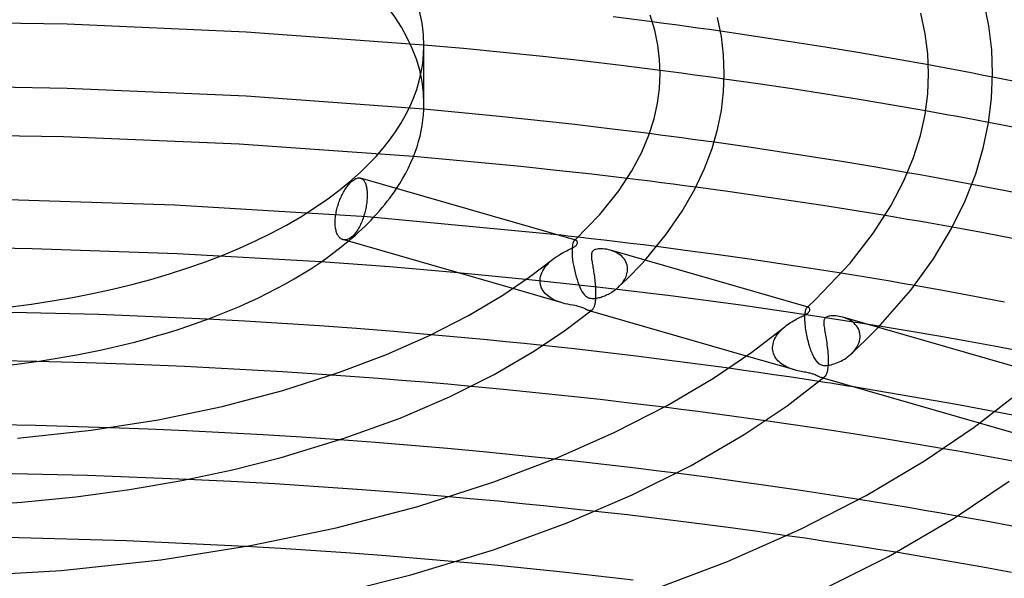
# Model space of a CAD drawing. Header units: millimetres. Extents: x -221 to 221, y -112 to 248.
# Tile 46 of 79: x 8 to 70, y 131 to 166. Entities that reach past the tile are written whole.
import ezdxf

# ---------------------------------------------------------------- set-up
doc = ezdxf.new("R2010")
doc.units = ezdxf.units.MM
doc.layers.add('HIDDEN', color=7, linetype='Continuous')
doc.layers.add('THICK', color=7, linetype='Continuous')

msp = doc.modelspace()

# ---------------------------------------------------------------- linework, layer by layer
at = {"layer": 'HIDDEN'}
for p, q in [((11.225, 165.887), (0.004, 166.05)), ((48.468, 165.94), (47.758, 166.033)), ((49.178, 165.845), (48.468, 165.94)), ((22.408, 165.401), (11.225, 165.887)), ((33.5, 164.593), (22.408, 165.401)), ((49.888, 165.749), (49.178, 165.845)), ((50.596, 165.652), (49.888, 165.749)), ((51.303, 165.553), (50.596, 165.652)), ((52.01, 165.453), (51.303, 165.553)), ((48.916, 162.916), (48.248, 163.002)), ((49.583, 162.828), (48.916, 162.916)), ((65.661, 163.223), (64.99, 163.346)), ((66.33, 163.099), (65.661, 163.223)), ((66.999, 162.973), (66.33, 163.099)), ((67.667, 162.846), (66.999, 162.973)), ((50.25, 162.739), (49.583, 162.828)), ((50.916, 162.649), (50.25, 162.739)), ((51.581, 162.558), (50.916, 162.649)), ((52.246, 162.466), (51.581, 162.558)), ((68.333, 162.718), (67.667, 162.846)), ((68.999, 162.589), (68.333, 162.718)), ((11.227, 161.886), (0.006, 162.05)), ((22.407, 161.394), (11.227, 161.886)), ((33.494, 160.578), (22.407, 161.394)), ((65.472, 160.359), (64.815, 160.477)), ((66.13, 160.241), (65.472, 160.359)), ((66.786, 160.121), (66.13, 160.241)), ((67.441, 160), (66.786, 160.121)), ((68.096, 159.878), (67.441, 160)), ((68.75, 159.755), (68.096, 159.878)), ((11.002, 158.856), (0, 159.01)), ((21.97, 158.394), (11.002, 158.856)), ((48.253, 158.968), (47.579, 159.055)), ((48.926, 158.88), (48.253, 158.968)), ((49.598, 158.791), (48.926, 158.88)), ((50.27, 158.7), (49.598, 158.791)), ((50.941, 158.609), (50.27, 158.7)), ((51.611, 158.516), (50.941, 158.609)), ((32.851, 157.626), (21.97, 158.394)), ((29.566, 156.273), (29.601, 156.258)), ((29.601, 156.258), (29.634, 156.24)), ((29.634, 156.24), (29.665, 156.219)), ((29.665, 156.219), (29.695, 156.194)), ((29.695, 156.194), (29.723, 156.165)), ((29.723, 156.165), (29.751, 156.133)), ((29.751, 156.133), (29.777, 156.096)), ((46.905, 156.168), (46.189, 156.256)), ((47.622, 156.079), (46.905, 156.168)), ((64.359, 156.495), (63.688, 156.614)), ((65.03, 156.375), (64.359, 156.495)), ((65.699, 156.254), (65.03, 156.375)), ((66.368, 156.131), (65.699, 156.254)), ((67.037, 156.007), (66.368, 156.131)), ((29.777, 156.096), (29.801, 156.055)), ((29.801, 156.055), (29.824, 156.011)), ((29.824, 156.011), (29.846, 155.962)), ((29.846, 155.962), (29.866, 155.91)), ((29.866, 155.91), (29.884, 155.854)), ((29.884, 155.854), (29.9, 155.795)), ((29.9, 155.795), (29.914, 155.733)), ((29.914, 155.733), (29.927, 155.668)), ((29.927, 155.668), (29.937, 155.6)), ((29.937, 155.6), (29.945, 155.53)), ((29.945, 155.53), (29.952, 155.457)), ((48.337, 155.989), (47.622, 156.079)), ((49.052, 155.898), (48.337, 155.989)), ((49.767, 155.805), (49.052, 155.898)), ((50.481, 155.71), (49.767, 155.805)), ((67.704, 155.882), (67.037, 156.007)), ((17.949, 154.595), (5.858, 154.966)), ((29.946, 154.914), (29.938, 154.829)), ((29.952, 154.997), (29.946, 154.914)), ((29.952, 155.457), (29.956, 155.383)), ((29.957, 155.078), (29.952, 154.997)), ((29.956, 155.383), (29.959, 155.308)), ((29.959, 155.156), (29.957, 155.078)), ((29.959, 155.308), (29.96, 155.232)), ((29.96, 155.232), (29.959, 155.156)), ((29.951, 153.849), (17.949, 154.595)), ((29.852, 154.301), (29.831, 154.212)), ((29.87, 154.39), (29.852, 154.301)), ((29.888, 154.479), (29.87, 154.39)), ((29.903, 154.568), (29.888, 154.479)), ((29.916, 154.656), (29.903, 154.568)), ((29.928, 154.743), (29.916, 154.656)), ((29.938, 154.829), (29.928, 154.743)), ((29.679, 153.706), (29.649, 153.627)), ((29.707, 153.786), (29.679, 153.706)), ((29.734, 153.868), (29.707, 153.786)), ((29.76, 153.952), (29.734, 153.868)), ((29.785, 154.038), (29.76, 153.952)), ((29.809, 154.125), (29.785, 154.038)), ((29.831, 154.212), (29.809, 154.125)), ((41.828, 152.733), (29.951, 153.849)), ((62.992, 153.822), (62.291, 153.94)), ((63.692, 153.703), (62.992, 153.822)), ((64.391, 153.582), (63.692, 153.703)), ((29.356, 153.035), (29.315, 152.971)), ((29.397, 153.102), (29.356, 153.035)), ((29.437, 153.171), (29.397, 153.102)), ((29.476, 153.243), (29.437, 153.171)), ((29.513, 153.316), (29.476, 153.243)), ((29.549, 153.392), (29.513, 153.316)), ((29.584, 153.469), (29.549, 153.392)), ((29.617, 153.548), (29.584, 153.469)), ((29.649, 153.627), (29.617, 153.548)), ((65.09, 153.46), (64.391, 153.582)), ((65.789, 153.337), (65.09, 153.46)), ((66.487, 153.212), (65.789, 153.337)), ((28.469, 152.427), (28.424, 152.44)), ((28.515, 152.42), (28.469, 152.427)), ((28.563, 152.418), (28.515, 152.42)), ((28.612, 152.421), (28.563, 152.418)), ((28.661, 152.429), (28.612, 152.421)), ((28.711, 152.442), (28.661, 152.429)), ((28.762, 152.46), (28.711, 152.442)), ((28.812, 152.483), (28.762, 152.46)), ((28.863, 152.511), (28.812, 152.483)), ((28.913, 152.543), (28.863, 152.511)), ((28.963, 152.579), (28.913, 152.543)), ((29.012, 152.619), (28.963, 152.579)), ((29.055, 152.658), (29.012, 152.619)), ((29.099, 152.701), (29.055, 152.658)), ((29.142, 152.748), (29.099, 152.701)), ((29.186, 152.799), (29.142, 152.748)), ((29.229, 152.853), (29.186, 152.799)), ((29.272, 152.91), (29.229, 152.853)), ((29.315, 152.971), (29.272, 152.91)), ((42.926, 152.407), (42.934, 152.414)), ((43.938, 152.495), (43.119, 152.589)), ((44.756, 152.399), (43.938, 152.495)), ((9.056, 151.867), (0.005, 151.97)), ((18.092, 151.558), (9.056, 151.867)), ((42.751, 151.863), (42.747, 151.75)), ((42.758, 151.965), (42.751, 151.863)), ((42.769, 152.056), (42.758, 151.965)), ((42.784, 152.136), (42.769, 152.056)), ((42.801, 152.204), (42.784, 152.136)), ((42.82, 152.262), (42.801, 152.204)), ((42.842, 152.308), (42.82, 152.262)), ((42.865, 152.345), (42.842, 152.308)), ((42.889, 152.373), (42.865, 152.345)), ((42.905, 152.385), (42.889, 152.373)), ((42.889, 152.372), (42.896, 152.379)), ((42.896, 152.379), (42.904, 152.386)), ((42.904, 152.386), (42.911, 152.393)), ((42.921, 152.395), (42.905, 152.385)), ((42.911, 152.393), (42.919, 152.4)), ((42.919, 152.4), (42.926, 152.407)), ((42.937, 152.401), (42.921, 152.395)), ((42.953, 152.403), (42.937, 152.401)), ((42.969, 152.403), (42.953, 152.403)), ((42.984, 152.399), (42.969, 152.403)), ((45.574, 152.301), (44.756, 152.399)), ((46.391, 152.201), (45.574, 152.301)), ((47.208, 152.1), (46.391, 152.201)), ((48.024, 151.997), (47.208, 152.1)), ((27.076, 151.044), (18.092, 151.558)), ((41.422, 151.102), (41.527, 151.191)), ((42.747, 151.75), (42.749, 151.626)), ((42.749, 151.626), (42.749, 151.611)), ((42.749, 151.611), (42.75, 151.597)), ((42.75, 151.597), (42.75, 151.583)), ((42.75, 151.583), (42.751, 151.569)), ((42.751, 151.569), (42.751, 151.554)), ((42.751, 151.554), (42.752, 151.539)), ((42.752, 151.539), (42.763, 151.372)), ((42.763, 151.372), (42.782, 151.197)), ((42.782, 151.197), (42.806, 151.016)), ((45.252, 151.742), (45.138, 151.778)), ((45.363, 151.699), (45.252, 151.742)), ((45.47, 151.651), (45.363, 151.699)), ((45.573, 151.597), (45.47, 151.651)), ((45.67, 151.536), (45.573, 151.597)), ((45.762, 151.469), (45.67, 151.536)), ((45.848, 151.397), (45.762, 151.469)), ((45.926, 151.318), (45.848, 151.397)), ((45.997, 151.234), (45.926, 151.318)), ((46.059, 151.144), (45.997, 151.234)), ((40.918, 150.484), (40.983, 150.596)), ((40.983, 150.596), (41.056, 150.704)), ((41.056, 150.704), (41.138, 150.81)), ((41.138, 150.81), (41.227, 150.911)), ((41.227, 150.911), (41.321, 151.008)), ((41.321, 151.008), (41.422, 151.102)), ((42.806, 151.016), (42.837, 150.831)), ((42.837, 150.831), (42.872, 150.646)), ((42.872, 150.646), (42.913, 150.463)), ((46.112, 151.048), (46.059, 151.144)), ((46.154, 150.948), (46.112, 151.048)), ((46.186, 150.843), (46.154, 150.948)), ((46.207, 150.736), (46.186, 150.843)), ((46.215, 150.625), (46.207, 150.736)), ((46.216, 150.611), (46.215, 150.625)), ((46.216, 150.597), (46.216, 150.611)), ((46.216, 150.582), (46.216, 150.597)), ((46.216, 150.568), (46.216, 150.582)), ((46.515, 150.321), (46.79, 150.604)), ((46.79, 150.604), (47.052, 150.882)), ((47.052, 150.882), (47.301, 151.153)), ((40.08, 149.929), (35.623, 150.361)), ((40.751, 149.896), (40.761, 150.014)), ((40.761, 150.014), (40.783, 150.133)), ((40.783, 150.133), (40.817, 150.252)), ((40.817, 150.252), (40.862, 150.369)), ((40.862, 150.369), (40.918, 150.484)), ((42.913, 150.463), (42.958, 150.283)), ((42.958, 150.283), (43.006, 150.107)), ((43.006, 150.107), (43.059, 149.935)), ((45.941, 149.754), (46.231, 150.036)), ((45.997, 149.894), (46.043, 149.971)), ((46.043, 149.971), (46.083, 150.049)), ((46.083, 150.049), (46.119, 150.129)), ((46.119, 150.129), (46.15, 150.21)), ((46.15, 150.21), (46.175, 150.292)), ((46.175, 150.292), (46.194, 150.374)), ((46.194, 150.374), (46.207, 150.457)), ((46.207, 150.457), (46.214, 150.54)), ((46.214, 150.54), (46.215, 150.554)), ((46.215, 150.554), (46.216, 150.568)), ((46.231, 150.036), (46.515, 150.321)), ((60.316, 150.212), (59.551, 150.336)), ((61.08, 150.087), (60.316, 150.212)), ((61.842, 149.96), (61.08, 150.087)), ((62.602, 149.831), (61.842, 149.96)), ((42.136, 148.481), (39.046, 149.373)), ((44.504, 149.447), (40.08, 149.929)), ((40.751, 149.881), (40.751, 149.896)), ((40.751, 149.866), (40.751, 149.881)), ((40.751, 149.851), (40.751, 149.866)), ((40.751, 149.837), (40.751, 149.851)), ((40.751, 149.822), (40.751, 149.837)), ((40.752, 149.807), (40.751, 149.822)), ((40.782, 149.603), (40.752, 149.807)), ((40.848, 149.411), (40.782, 149.603)), ((40.947, 149.235), (40.848, 149.411)), ((43.059, 149.935), (43.115, 149.769)), ((43.115, 149.769), (43.174, 149.611)), ((43.174, 149.611), (43.237, 149.461)), ((43.237, 149.461), (43.301, 149.325)), ((48.9, 148.916), (44.504, 149.447)), ((45.45, 149.309), (45.517, 149.362)), ((45.517, 149.362), (45.583, 149.417)), ((45.583, 149.417), (45.646, 149.474)), ((45.646, 149.474), (45.713, 149.539)), ((45.648, 149.476), (45.941, 149.754)), ((45.713, 149.539), (45.777, 149.606)), ((45.777, 149.606), (45.837, 149.675)), ((45.837, 149.675), (45.895, 149.746)), ((45.895, 149.746), (45.948, 149.819)), ((45.948, 149.819), (45.997, 149.894)), ((63.361, 149.701), (62.602, 149.831)), ((64.12, 149.569), (63.361, 149.701)), ((41.074, 149.076), (40.947, 149.235)), ((41.223, 148.935), (41.074, 149.076)), ((41.39, 148.811), (41.223, 148.935)), ((41.571, 148.704), (41.39, 148.811)), ((43.301, 149.325), (43.368, 149.202)), ((43.368, 149.202), (43.437, 149.095)), ((43.437, 149.095), (43.509, 149.002)), ((43.509, 149.002), (43.581, 148.928)), ((43.581, 148.928), (43.649, 148.874)), ((43.649, 148.874), (43.712, 148.836)), ((43.712, 148.836), (43.774, 148.807)), ((43.774, 148.807), (43.842, 148.785)), ((43.842, 148.785), (43.915, 148.77)), ((43.915, 148.77), (43.992, 148.762)), ((43.992, 148.762), (44.07, 148.761)), ((44.07, 148.761), (44.148, 148.765)), ((44.148, 148.765), (44.224, 148.773)), ((44.224, 148.773), (44.296, 148.784)), ((44.296, 148.784), (44.362, 148.797)), ((44.362, 148.797), (44.428, 148.812)), ((44.428, 148.812), (44.496, 148.83)), ((44.496, 148.83), (44.565, 148.851)), ((44.565, 148.851), (44.637, 148.874)), ((44.637, 148.874), (44.71, 148.901)), ((44.71, 148.901), (44.784, 148.93)), ((44.784, 148.93), (44.86, 148.962)), ((44.86, 148.962), (44.936, 148.997)), ((44.936, 148.997), (45.012, 149.035)), ((45.012, 149.035), (45.088, 149.075)), ((45.088, 149.075), (45.163, 149.117)), ((45.163, 149.117), (45.237, 149.162)), ((45.237, 149.162), (45.309, 149.209)), ((45.309, 149.209), (45.38, 149.258)), ((45.38, 149.258), (45.45, 149.309)), ((53.277, 148.333), (48.9, 148.916)), ((41.759, 148.614), (41.571, 148.704)), ((41.95, 148.54), (41.759, 148.614)), ((42.139, 148.48), (41.95, 148.54)), ((42.313, 148.434), (42.139, 148.48)), ((42.479, 148.397), (42.313, 148.434)), ((42.638, 148.365), (42.479, 148.397)), ((42.789, 148.338), (42.638, 148.365)), ((42.926, 148.312), (42.789, 148.338)), ((43.038, 148.289), (42.926, 148.312)), ((43.131, 148.268), (43.038, 148.289)), ((43.215, 148.245), (43.131, 148.268)), ((43.292, 148.22), (43.215, 148.245)), ((43.361, 148.195), (43.292, 148.22)), ((43.421, 148.169), (43.361, 148.195)), ((43.474, 148.145), (43.421, 148.169)), ((43.519, 148.123), (43.474, 148.145)), ((43.557, 148.103), (43.519, 148.123)), ((57.622, 147.702), (53.277, 148.333)), ((57.359, 148.129), (57.339, 148.088)), ((57.381, 148.162), (57.359, 148.129)), ((57.403, 148.187), (57.381, 148.162)), ((57.418, 148.198), (57.403, 148.187)), ((57.403, 148.186), (57.41, 148.193)), ((57.41, 148.193), (57.417, 148.199)), ((57.417, 148.199), (57.424, 148.206)), ((57.433, 148.207), (57.418, 148.198)), ((57.424, 148.206), (57.431, 148.212)), ((57.431, 148.212), (57.438, 148.218)), ((57.448, 148.212), (57.433, 148.207)), ((57.438, 148.218), (57.445, 148.225)), ((57.463, 148.215), (57.448, 148.212)), ((57.477, 148.214), (57.463, 148.215)), ((57.491, 148.211), (57.477, 148.214)), ((13.206, 147.748), (6.419, 147.918)), ((19.978, 147.462), (13.206, 147.748)), ((43.587, 148.088), (43.557, 148.103)), ((43.614, 148.074), (43.587, 148.088)), ((43.641, 148.061), (43.614, 148.074)), ((43.667, 148.049), (43.641, 148.061)), ((43.693, 148.037), (43.667, 148.049)), ((43.719, 148.027), (43.693, 148.037)), ((43.744, 148.018), (43.719, 148.027)), ((43.769, 148.01), (43.744, 148.018)), ((43.796, 148.003), (43.769, 148.01)), ((43.905, 147.97), (43.769, 148.01)), ((43.823, 147.998), (43.796, 148.003)), ((43.849, 147.996), (43.823, 147.998)), ((43.875, 147.996), (43.849, 147.996)), ((43.901, 147.999), (43.875, 147.996)), ((43.926, 148.005), (43.901, 147.999)), ((43.95, 148.014), (43.926, 148.005)), ((43.973, 148.027), (43.95, 148.014)), ((43.996, 148.043), (43.973, 148.027)), ((57.265, 147.651), (57.262, 147.547)), ((57.262, 147.547), (57.264, 147.435)), ((57.27, 147.746), (57.265, 147.651)), ((57.279, 147.832), (57.27, 147.746)), ((57.29, 147.91), (57.279, 147.832)), ((57.304, 147.978), (57.29, 147.91)), ((57.321, 148.038), (57.304, 147.978)), ((57.339, 148.088), (57.321, 148.038)), ((61.921, 147.025), (57.622, 147.702)), ((59.755, 147.555), (59.644, 147.59)), ((59.863, 147.514), (59.755, 147.555)), ((59.969, 147.467), (59.863, 147.514)), ((55.856, 146.842), (55.94, 146.919)), ((55.94, 146.919), (56.027, 146.993)), ((57.264, 147.435), (57.264, 147.421)), ((57.264, 147.421), (57.265, 147.407)), ((57.265, 147.407), (57.265, 147.393)), ((57.265, 147.393), (57.266, 147.378)), ((57.266, 147.378), (57.266, 147.364)), ((57.266, 147.364), (57.267, 147.349)), ((57.267, 147.349), (57.273, 147.247)), ((57.273, 147.247), (57.282, 147.141)), ((57.282, 147.141), (57.294, 147.031)), ((57.294, 147.031), (57.307, 146.92)), ((57.307, 146.92), (57.323, 146.808)), ((60.071, 147.415), (59.969, 147.467)), ((60.169, 147.355), (60.071, 147.415)), ((60.261, 147.29), (60.169, 147.355)), ((60.348, 147.218), (60.261, 147.29)), ((60.428, 147.141), (60.348, 147.218)), ((60.5, 147.056), (60.428, 147.141)), ((60.564, 146.966), (60.5, 147.056)), ((60.62, 146.87), (60.564, 146.966)), ((61.123, 146.217), (61.851, 146.953)), ((35.111, 146.391), (33.943, 146.495)), ((36.277, 146.283), (35.111, 146.391)), ((37.442, 146.172), (36.277, 146.283)), ((55.393, 146.216), (55.442, 146.313)), ((55.442, 146.313), (55.497, 146.409)), ((55.497, 146.409), (55.559, 146.501)), ((55.559, 146.501), (55.627, 146.591)), ((55.627, 146.591), (55.699, 146.677)), ((55.699, 146.677), (55.775, 146.761)), ((55.775, 146.761), (55.856, 146.842)), ((57.323, 146.808), (57.341, 146.695)), ((57.341, 146.695), (57.361, 146.583)), ((57.361, 146.583), (57.383, 146.471)), ((57.383, 146.471), (57.406, 146.359)), ((57.406, 146.359), (57.431, 146.249)), ((60.664, 146.768), (60.62, 146.87)), ((60.698, 146.661), (60.664, 146.768)), ((60.72, 146.55), (60.698, 146.661)), ((60.715, 146.222), (60.728, 146.35)), ((60.729, 146.435), (60.72, 146.55)), ((60.728, 146.35), (60.729, 146.364)), ((60.73, 146.421), (60.729, 146.435)), ((60.729, 146.364), (60.73, 146.378)), ((60.73, 146.407), (60.73, 146.421)), ((60.73, 146.393), (60.73, 146.407)), ((60.73, 146.378), (60.73, 146.393)), ((38.604, 146.058), (37.442, 146.172)), ((39.764, 145.94), (38.604, 146.058)), ((40.922, 145.819), (39.764, 145.94)), ((55.266, 145.706), (55.274, 145.809)), ((55.266, 145.691), (55.266, 145.706)), ((55.266, 145.676), (55.266, 145.691)), ((55.266, 145.661), (55.266, 145.676)), ((55.266, 145.647), (55.266, 145.661)), ((55.274, 145.809), (55.291, 145.911)), ((55.291, 145.911), (55.316, 146.014)), ((55.316, 146.014), (55.35, 146.115)), ((55.35, 146.115), (55.393, 146.216)), ((57.431, 146.249), (57.458, 146.141)), ((57.458, 146.141), (57.485, 146.034)), ((57.485, 146.034), (57.514, 145.93)), ((57.514, 145.93), (57.544, 145.827)), ((57.544, 145.827), (57.575, 145.727)), ((57.575, 145.727), (57.607, 145.631)), ((60.441, 145.602), (60.52, 145.721)), ((60.458, 145.564), (60.608, 145.707)), ((60.52, 145.721), (60.589, 145.843)), ((60.589, 145.843), (60.644, 145.968)), ((60.608, 145.707), (61.123, 146.217)), ((60.644, 145.968), (60.686, 146.095)), ((60.686, 146.095), (60.715, 146.222)), ((56.645, 144.293), (53.632, 145.162)), ((55.267, 145.632), (55.266, 145.647)), ((55.267, 145.617), (55.267, 145.632)), ((55.277, 145.513), (55.267, 145.617)), ((55.297, 145.412), (55.277, 145.513)), ((55.326, 145.313), (55.297, 145.412)), ((55.365, 145.217), (55.326, 145.313)), ((55.412, 145.124), (55.365, 145.217)), ((55.468, 145.036), (55.412, 145.124)), ((57.607, 145.631), (57.64, 145.538)), ((57.64, 145.538), (57.673, 145.449)), ((57.673, 145.449), (57.706, 145.365)), ((57.706, 145.365), (57.74, 145.285)), ((57.74, 145.285), (57.775, 145.209)), ((57.775, 145.209), (57.809, 145.137)), ((57.809, 145.137), (57.844, 145.07)), ((57.844, 145.07), (57.88, 145.007)), ((59.743, 144.972), (59.848, 145.04)), ((59.848, 145.04), (59.95, 145.113)), ((59.95, 145.113), (60.05, 145.191)), ((60.05, 145.191), (60.147, 145.275)), ((60.147, 145.275), (60.253, 145.379)), ((60.148, 145.276), (60.252, 145.372)), ((60.252, 145.372), (60.356, 145.468)), ((60.253, 145.379), (60.352, 145.488)), ((60.352, 145.488), (60.441, 145.602)), ((60.356, 145.468), (60.458, 145.564)), ((9.343, 144.822), (6.232, 144.882)), ((55.53, 144.952), (55.468, 145.036)), ((55.6, 144.872), (55.53, 144.952)), ((55.676, 144.797), (55.6, 144.872)), ((55.758, 144.727), (55.676, 144.797)), ((55.844, 144.661), (55.758, 144.727)), ((55.935, 144.6), (55.844, 144.661)), ((56.03, 144.543), (55.935, 144.6)), ((56.128, 144.491), (56.03, 144.543)), ((56.228, 144.444), (56.128, 144.491)), ((56.33, 144.4), (56.228, 144.444)), ((57.88, 145.007), (57.916, 144.95)), ((57.916, 144.95), (57.954, 144.893)), ((57.954, 144.893), (57.997, 144.836)), ((57.997, 144.836), (58.045, 144.782)), ((58.045, 144.782), (58.099, 144.731)), ((58.099, 144.731), (58.157, 144.685)), ((58.157, 144.685), (58.222, 144.646)), ((58.222, 144.646), (58.292, 144.615)), ((58.292, 144.615), (58.37, 144.592)), ((58.37, 144.592), (58.452, 144.579)), ((58.452, 144.579), (58.537, 144.573)), ((58.537, 144.573), (58.625, 144.575)), ((58.625, 144.575), (58.718, 144.583)), ((58.718, 144.583), (58.814, 144.598)), ((58.814, 144.598), (58.912, 144.619)), ((58.912, 144.619), (59.013, 144.645)), ((59.013, 144.645), (59.114, 144.676)), ((59.114, 144.676), (59.216, 144.712)), ((59.216, 144.712), (59.32, 144.753)), ((59.32, 144.753), (59.425, 144.8)), ((59.425, 144.8), (59.531, 144.852)), ((59.531, 144.852), (59.638, 144.909)), ((59.638, 144.909), (59.743, 144.972)), ((29.185, 143.866), (27.73, 143.97)), ((30.64, 143.757), (29.185, 143.866)), ((53.468, 144.267), (52.524, 144.4)), ((54.411, 144.133), (53.468, 144.267)), ((55.351, 143.996), (54.411, 144.133)), ((56.29, 143.858), (55.351, 143.996)), ((57.227, 143.717), (56.29, 143.858)), ((56.434, 144.361), (56.33, 144.4)), ((56.539, 144.325), (56.434, 144.361)), ((56.645, 144.293), (56.539, 144.325)), ((56.746, 144.265), (56.645, 144.293)), ((56.847, 144.24), (56.746, 144.265)), ((56.946, 144.218), (56.847, 144.24)), ((57.043, 144.197), (56.946, 144.218)), ((57.138, 144.179), (57.043, 144.197)), ((57.229, 144.162), (57.138, 144.179)), ((57.317, 144.146), (57.229, 144.162)), ((57.401, 144.131), (57.317, 144.146)), ((57.478, 144.116), (57.401, 144.131)), ((57.548, 144.101), (57.478, 144.116)), ((57.612, 144.086), (57.548, 144.101)), ((57.671, 144.072), (57.612, 144.086)), ((57.726, 144.056), (57.671, 144.072)), ((57.777, 144.04), (57.726, 144.056)), ((57.826, 144.023), (57.777, 144.04)), ((57.878, 144.002), (57.826, 144.023)), ((57.932, 143.979), (57.878, 144.002)), ((57.99, 143.952), (57.932, 143.979)), ((58.05, 143.922), (57.99, 143.952)), ((58.11, 143.892), (58.05, 143.922)), ((58.167, 143.864), (58.11, 143.892)), ((58.223, 143.84), (58.167, 143.864)), ((58.277, 143.822), (58.223, 143.84)), ((58.318, 143.812), (58.277, 143.822)), ((58.417, 143.781), (58.277, 143.821)), ((58.358, 143.807), (58.318, 143.812)), ((58.436, 143.816), (58.398, 143.808)), ((58.472, 143.831), (58.436, 143.816)), ((58.506, 143.854), (58.472, 143.831)), ((32.093, 143.642), (30.64, 143.757)), ((33.545, 143.522), (32.093, 143.642)), ((34.994, 143.397), (33.545, 143.522)), ((36.442, 143.266), (34.994, 143.397)), ((58.161, 143.573), (57.227, 143.717)), ((58.398, 143.808), (58.358, 143.807)), ((66.754, 142.134), (60.313, 143.234)), ((73.125, 140.922), (66.754, 142.134)), ((49.549, 141.831), (48.491, 141.964)), ((50.606, 141.695), (49.549, 141.831)), ((51.662, 141.556), (50.606, 141.695)), ((52.716, 141.415), (51.662, 141.556)), ((53.769, 141.27), (52.716, 141.415)), ((54.82, 141.123), (53.769, 141.27)), ((71.152, 140.105), (68.184, 140.961)), ((16.291, 140.597), (13.891, 140.688)), ((18.688, 140.491), (16.291, 140.597)), ((21.081, 140.371), (18.688, 140.491)), ((23.469, 140.237), (21.081, 140.371)), ((25.851, 140.088), (23.469, 140.237)), ((28.229, 139.925), (25.851, 140.088)), ((66.841, 139.215), (65.925, 139.376)), ((67.757, 139.053), (66.841, 139.215)), ((68.671, 138.888), (67.757, 139.053)), ((42.923, 138.59), (41.65, 138.728)), ((44.193, 138.448), (42.923, 138.59)), ((45.459, 138.301), (44.193, 138.448)), ((46.724, 138.151), (45.459, 138.301)), ((69.584, 138.721), (68.671, 138.888)), ((70.495, 138.551), (69.584, 138.721)), ((12.494, 137.699), (6.25, 137.843)), ((18.728, 137.459), (12.494, 137.699)), ((47.989, 137.996), (46.724, 138.151)), ((49.251, 137.837), (47.989, 137.996)), ((36.608, 136.231), (35.079, 136.368)), ((38.135, 136.088), (36.608, 136.231)), ((39.659, 135.94), (38.135, 136.088)), ((41.179, 135.786), (39.659, 135.94)), ((61.676, 136.034), (60.646, 136.2)), ((62.702, 135.865), (61.676, 136.034)), ((63.725, 135.694), (62.702, 135.865)), ((42.695, 135.626), (41.179, 135.786)), ((44.207, 135.461), (42.695, 135.626)), ((64.746, 135.52), (63.725, 135.694)), ((65.765, 135.343), (64.746, 135.52)), ((66.784, 135.163), (65.765, 135.343)), ((57.288, 133.776), (56.146, 133.941)), ((58.426, 133.607), (57.288, 133.776)), ((59.562, 133.435), (58.426, 133.607)), ((60.695, 133.26), (59.562, 133.435)), ((24.57, 133.139), (22.375, 133.268)), ((26.76, 132.999), (24.57, 133.139)), ((28.948, 132.846), (26.76, 132.999)), ((31.133, 132.681), (28.948, 132.846)), ((61.824, 133.082), (60.695, 133.26)), ((62.95, 132.901), (61.824, 133.082)), ((33.316, 132.504), (31.133, 132.681)), ((35.495, 132.315), (33.316, 132.504))]:
    msp.add_line(p, q, dxfattribs=at)
for start_param, end_param in [(-3.141581, -0.523599), (2.617994, 2.821045), (2.604395, 2.617994)]:
    msp.add_ellipse((0, 160.908), major_axis=(-33.5, 0), ratio=0.5, start_param=start_param, end_param=end_param, dxfattribs=at)
at = {"layer": 'THICK'}
for p, q in [((68.764, 165.787), (68.458, 167.309)), ((64.791, 165.295), (64.517, 166.581)), ((47.758, 166.033), (45.306, 166.344)), ((47.904, 165.514), (47.615, 166.468)), ((52.066, 165.122), (51.83, 166.303)), ((48.1, 164.591), (47.904, 165.514)), ((54.204, 165.133), (52.01, 165.453)), ((68.941, 164.296), (68.764, 165.787)), ((52.204, 163.965), (52.066, 165.122)), ((56.386, 164.8), (54.204, 165.133)), ((58.555, 164.456), (56.386, 164.8)), ((64.948, 164.048), (64.791, 165.295)), ((35.981, 164.367), (33.5, 164.593)), ((33.5, 160.908), (33.5, 164.545)), ((38.455, 164.125), (35.981, 164.367)), ((40.918, 163.868), (38.455, 164.125)), ((48.213, 163.697), (48.1, 164.591)), ((60.707, 164.099), (58.555, 164.456)), ((62.851, 163.729), (60.707, 164.099)), ((69, 162.815), (68.941, 164.296)), ((43.369, 163.595), (40.918, 163.868)), ((45.811, 163.307), (43.369, 163.595)), ((48.25, 162.813), (48.213, 163.697)), ((52.25, 162.815), (52.204, 163.965)), ((64.99, 163.346), (62.851, 163.729)), ((65, 162.813), (64.948, 164.048)), ((48.248, 163.002), (45.811, 163.307)), ((48.209, 161.887), (48.25, 162.814)), ((52.204, 161.661), (52.25, 162.813)), ((54.368, 162.163), (52.246, 162.466)), ((64.945, 161.542), (65, 162.815)), ((68.937, 161.277), (69, 162.813)), ((71.129, 162.165), (68.999, 162.589)), ((48.086, 160.95), (48.209, 161.887)), ((52.067, 160.504), (52.204, 161.661)), ((56.48, 161.848), (54.368, 162.163)), ((58.581, 161.522), (56.48, 161.848)), ((60.67, 161.185), (58.581, 161.522)), ((62.745, 160.837), (60.67, 161.185)), ((64.779, 160.259), (64.945, 161.542)), ((68.746, 159.732), (68.937, 161.277)), ((35.864, 160.36), (33.494, 160.578)), ((47.869, 159.978), (48.086, 160.95)), ((51.83, 159.322), (52.067, 160.504)), ((64.815, 160.477), (62.745, 160.837)), ((38.226, 160.128), (35.864, 160.36)), ((40.578, 159.881), (38.226, 160.128)), ((42.919, 159.621), (40.578, 159.881)), ((47.547, 158.968), (47.869, 159.978)), ((64.488, 158.931), (64.779, 160.259)), ((45.251, 159.345), (42.919, 159.621)), ((47.579, 159.055), (45.251, 159.345)), ((51.488, 158.123), (51.83, 159.322)), ((68.418, 158.151), (68.746, 159.732)), ((70.814, 159.357), (68.75, 159.755)), ((47.096, 157.893), (47.547, 158.968)), ((64.059, 157.558), (64.488, 158.931)), ((51.02, 156.871), (51.488, 158.123)), ((53.65, 158.225), (51.611, 158.516)), ((55.68, 157.924), (53.65, 158.225)), ((67.942, 156.543), (68.418, 158.151)), ((35.093, 157.429), (32.851, 157.626)), ((37.328, 157.22), (35.093, 157.429)), ((46.482, 156.734), (47.096, 157.893)), ((57.7, 157.612), (55.68, 157.924)), ((59.707, 157.29), (57.7, 157.612)), ((63.459, 156.099), (64.059, 157.558)), ((39.556, 156.998), (37.328, 157.22)), ((41.776, 156.763), (39.556, 156.998)), ((43.986, 156.516), (41.776, 156.763)), ((45.659, 155.475), (46.482, 156.734)), ((50.419, 155.59), (51.02, 156.871)), ((61.701, 156.957), (59.707, 157.29)), ((63.688, 156.614), (61.701, 156.957)), ((29.012, 156.083), (29.06, 156.123)), ((29.06, 156.123), (29.109, 156.16)), ((29.109, 156.16), (29.158, 156.192)), ((29.158, 156.192), (29.207, 156.221)), ((29.207, 156.221), (29.256, 156.244)), ((29.256, 156.244), (29.303, 156.263)), ((29.303, 156.263), (29.35, 156.277)), ((29.35, 156.277), (29.396, 156.286)), ((29.396, 156.286), (29.441, 156.29)), ((29.441, 156.29), (29.484, 156.289)), ((29.484, 156.289), (29.526, 156.283)), ((29.526, 156.283), (29.566, 156.273)), ((42.982, 152.4), (29.551, 156.277)), ((46.189, 156.256), (43.986, 156.516)), ((67.286, 154.857), (67.942, 156.543)), ((28.525, 155.466), (28.567, 155.537)), ((28.567, 155.537), (28.611, 155.605)), ((28.611, 155.605), (28.655, 155.671)), ((28.655, 155.671), (28.699, 155.734)), ((28.699, 155.734), (28.744, 155.794)), ((28.744, 155.794), (28.789, 155.851)), ((28.789, 155.851), (28.835, 155.905)), ((28.835, 155.905), (28.88, 155.955)), ((28.88, 155.955), (28.924, 156.001)), ((28.924, 156.001), (28.968, 156.044)), ((28.968, 156.044), (29.012, 156.083)), ((49.628, 154.209), (50.419, 155.59)), ((52.47, 155.44), (50.481, 155.71)), ((62.652, 154.545), (63.459, 156.099)), ((69.689, 155.501), (67.704, 155.882)), ((71.662, 155.111), (69.689, 155.501)), ((28.231, 154.851), (28.263, 154.932)), ((28.263, 154.932), (28.295, 155.01)), ((28.295, 155.01), (28.33, 155.089)), ((28.33, 155.089), (28.366, 155.166)), ((28.366, 155.166), (28.404, 155.243)), ((28.404, 155.243), (28.443, 155.319)), ((28.443, 155.319), (28.483, 155.394)), ((28.483, 155.394), (28.525, 155.466)), ((44.488, 154.01), (45.659, 155.475)), ((54.453, 155.16), (52.47, 155.44)), ((56.427, 154.869), (54.453, 155.16)), ((28.049, 154.249), (28.069, 154.337)), ((28.069, 154.337), (28.092, 154.424)), ((28.092, 154.424), (28.117, 154.512)), ((28.117, 154.512), (28.143, 154.598)), ((28.143, 154.598), (28.171, 154.684)), ((28.171, 154.684), (28.2, 154.768)), ((28.2, 154.768), (28.231, 154.851)), ((58.393, 154.569), (56.427, 154.869)), ((60.348, 154.259), (58.393, 154.569)), ((62.291, 153.94), (60.348, 154.259)), ((61.571, 152.853), (62.652, 154.545)), ((66.439, 153.122), (67.286, 154.857)), ((27.961, 153.576), (27.964, 153.654)), ((27.964, 153.654), (27.97, 153.735)), ((27.97, 153.735), (27.977, 153.817)), ((27.977, 153.817), (27.987, 153.902)), ((27.987, 153.902), (27.999, 153.987)), ((27.999, 153.987), (28.014, 154.074)), ((28.014, 154.074), (28.03, 154.161)), ((28.03, 154.161), (28.049, 154.249)), ((42.934, 152.414), (44.488, 154.01)), ((48.649, 152.789), (49.628, 154.209)), ((27.96, 153.5), (27.961, 153.576)), ((27.961, 153.424), (27.96, 153.5)), ((27.965, 153.348), (27.961, 153.424)), ((27.97, 153.274), (27.965, 153.348)), ((27.978, 153.202), (27.97, 153.274)), ((27.989, 153.131), (27.978, 153.202)), ((28.001, 153.062), (27.989, 153.131)), ((28.016, 152.997), (28.001, 153.062)), ((65.312, 151.241), (66.439, 153.122)), ((68.423, 152.858), (66.487, 153.212)), ((28.034, 152.933), (28.016, 152.997)), ((28.053, 152.873), (28.034, 152.933)), ((28.075, 152.816), (28.053, 152.873)), ((28.099, 152.763), (28.075, 152.816)), ((28.124, 152.713), (28.099, 152.763)), ((28.152, 152.667), (28.124, 152.713)), ((28.181, 152.625), (28.152, 152.667)), ((28.212, 152.587), (28.181, 152.625)), ((28.244, 152.553), (28.212, 152.587)), ((28.277, 152.523), (28.244, 152.553)), ((28.311, 152.497), (28.277, 152.523)), ((28.347, 152.474), (28.311, 152.497)), ((28.385, 152.455), (28.347, 152.474)), ((28.424, 152.44), (28.385, 152.455)), ((39.046, 149.373), (28.441, 152.434)), ((42.043, 152.709), (41.828, 152.733)), ((42.259, 152.685), (42.043, 152.709)), ((42.474, 152.661), (42.259, 152.685)), ((42.689, 152.637), (42.474, 152.661)), ((42.904, 152.613), (42.689, 152.637)), ((43.119, 152.589), (42.904, 152.613)), ((47.301, 151.153), (48.649, 152.789)), ((60.11, 150.973), (61.571, 152.853)), ((70.352, 152.493), (68.423, 152.858)), ((42.511, 151.789), (42.603, 151.834)), ((42.603, 151.834), (42.687, 151.876)), ((42.687, 151.876), (42.76, 151.914)), ((42.76, 151.914), (42.82, 151.947)), ((42.82, 151.947), (42.871, 151.976)), ((42.871, 151.976), (42.912, 152.002)), ((42.912, 152.002), (42.947, 152.027)), ((42.947, 152.027), (42.977, 152.052)), ((42.977, 152.052), (43.002, 152.075)), ((43.006, 152.389), (42.984, 152.399)), ((43.002, 152.075), (43.023, 152.098)), ((43.026, 152.374), (43.006, 152.389)), ((43.023, 152.098), (43.04, 152.121)), ((43.044, 152.354), (43.026, 152.374)), ((43.04, 152.121), (43.056, 152.146)), ((43.059, 152.33), (43.044, 152.354)), ((43.056, 152.146), (43.069, 152.175)), ((43.07, 152.302), (43.059, 152.33)), ((43.069, 152.175), (43.077, 152.206)), ((43.078, 152.272), (43.07, 152.302)), ((43.077, 152.206), (43.08, 152.24)), ((43.08, 152.24), (43.078, 152.272)), ((44.182, 151.809), (44.133, 151.788)), ((44.241, 151.828), (44.182, 151.809)), ((44.312, 151.844), (44.241, 151.828)), ((44.395, 151.855), (44.312, 151.844)), ((44.486, 151.862), (44.395, 151.855)), ((44.584, 151.863), (44.486, 151.862)), ((44.688, 151.858), (44.584, 151.863)), ((44.796, 151.847), (44.688, 151.858)), ((44.908, 151.831), (44.796, 151.847)), ((45.022, 151.807), (44.908, 151.831)), ((45.138, 151.778), (45.022, 151.807)), ((49.962, 151.744), (48.024, 151.997)), ((40.076, 150.083), (41.527, 151.191)), ((41.527, 151.191), (41.635, 151.275)), ((41.635, 151.275), (41.746, 151.355)), ((41.746, 151.355), (41.86, 151.431)), ((41.86, 151.431), (41.975, 151.503)), ((41.975, 151.503), (42.089, 151.569)), ((42.089, 151.569), (42.2, 151.63)), ((42.2, 151.63), (42.309, 151.687)), ((42.309, 151.687), (42.412, 151.74)), ((42.412, 151.74), (42.511, 151.789)), ((43.954, 151.499), (43.952, 151.446)), ((43.952, 151.446), (43.953, 151.391)), ((43.953, 151.391), (43.956, 151.331)), ((43.96, 151.552), (43.954, 151.499)), ((43.956, 151.331), (43.963, 151.267)), ((43.972, 151.604), (43.96, 151.552)), ((43.963, 151.267), (43.971, 151.198)), ((43.971, 151.198), (43.981, 151.126)), ((43.992, 151.655), (43.972, 151.604)), ((44.021, 151.7), (43.992, 151.655)), ((44.059, 151.74), (44.021, 151.7)), ((44.093, 151.765), (44.059, 151.74)), ((44.133, 151.788), (44.093, 151.765)), ((57.491, 148.212), (45.142, 151.777)), ((51.895, 151.482), (49.962, 151.744)), ((53.822, 151.209), (51.895, 151.482)), ((55.741, 150.928), (53.822, 151.209)), ((63.897, 149.284), (65.312, 151.241)), ((28.503, 150.943), (27.076, 151.044)), ((29.93, 150.837), (28.503, 150.943)), ((31.356, 150.726), (29.93, 150.837)), ((32.78, 150.609), (31.356, 150.726)), ((34.203, 150.488), (32.78, 150.609)), ((43.981, 151.126), (43.993, 151.049)), ((43.993, 151.049), (44.006, 150.968)), ((44.006, 150.968), (44.021, 150.884)), ((44.021, 150.884), (44.035, 150.797)), ((44.035, 150.797), (44.05, 150.708)), ((44.05, 150.708), (44.066, 150.616)), ((44.066, 150.616), (44.081, 150.523)), ((57.651, 150.636), (55.741, 150.928)), ((59.551, 150.336), (57.651, 150.636)), ((57.968, 148.719), (60.11, 150.973)), ((35.623, 150.361), (34.203, 150.488)), ((38.42, 148.966), (40.076, 150.083)), ((44.081, 150.523), (44.096, 150.427)), ((44.096, 150.427), (44.111, 150.33)), ((44.111, 150.33), (44.125, 150.231)), ((44.125, 150.231), (44.139, 150.13)), ((44.139, 150.13), (44.152, 150.029)), ((44.152, 150.029), (44.164, 149.926)), ((44.164, 149.926), (44.176, 149.822)), ((44.176, 149.822), (44.186, 149.717)), ((44.186, 149.717), (44.195, 149.612)), ((44.195, 149.612), (44.203, 149.506)), ((44.203, 149.506), (44.21, 149.401)), ((44.21, 149.401), (44.215, 149.296)), ((66, 149.235), (64.12, 149.569)), ((36.275, 147.696), (38.42, 148.966)), ((44.21, 148.737), (44.205, 148.67)), ((44.214, 148.808), (44.21, 148.737)), ((44.215, 148.822), (44.214, 148.808)), ((44.215, 149.296), (44.218, 149.193)), ((44.216, 148.836), (44.215, 148.822)), ((44.217, 148.865), (44.216, 148.851)), ((44.216, 148.851), (44.216, 148.836)), ((44.218, 148.88), (44.217, 148.865)), ((44.218, 149.193), (44.22, 149.091)), ((44.22, 148.992), (44.218, 148.895)), ((44.218, 148.895), (44.218, 148.88)), ((44.22, 149.091), (44.22, 148.992)), ((61.851, 146.953), (63.897, 149.284)), ((67.875, 148.891), (66, 149.235)), ((69.743, 148.537), (67.875, 148.891)), ((44.072, 148.136), (44.054, 148.108)), ((44.089, 148.167), (44.072, 148.136)), ((44.105, 148.202), (44.089, 148.167)), ((44.121, 148.24), (44.105, 148.202)), ((44.135, 148.282), (44.121, 148.24)), ((44.148, 148.327), (44.135, 148.282)), ((44.16, 148.376), (44.148, 148.327)), ((44.171, 148.428), (44.16, 148.376)), ((44.181, 148.483), (44.171, 148.428)), ((44.19, 148.542), (44.181, 148.483)), ((44.198, 148.605), (44.19, 148.542)), ((44.205, 148.67), (44.198, 148.605)), ((57.445, 148.225), (57.968, 148.719)), ((57.511, 148.203), (57.491, 148.211)), ((57.53, 148.19), (57.511, 148.203)), ((57.547, 148.172), (57.53, 148.19)), ((57.561, 148.151), (57.547, 148.172)), ((57.573, 148.127), (57.561, 148.151)), ((57.581, 148.1), (57.573, 148.127)), ((33.856, 146.453), (36.275, 147.696)), ((42.305, 146.76), (43.996, 148.043)), ((53.632, 145.162), (43.905, 147.97)), ((44.016, 148.061), (43.996, 148.043)), ((44.036, 148.083), (44.016, 148.061)), ((44.054, 148.108), (44.036, 148.083)), ((56.737, 147.458), (56.82, 147.502)), ((56.82, 147.502), (56.9, 147.543)), ((56.9, 147.543), (56.977, 147.581)), ((56.977, 147.581), (57.05, 147.617)), ((57.05, 147.617), (57.118, 147.651)), ((57.118, 147.651), (57.186, 147.685)), ((57.186, 147.685), (57.253, 147.719)), ((57.253, 147.719), (57.319, 147.755)), ((57.319, 147.755), (57.381, 147.791)), ((57.381, 147.791), (57.437, 147.828)), ((57.437, 147.828), (57.483, 147.864)), ((57.483, 147.864), (57.511, 147.891)), ((57.511, 147.891), (57.535, 147.918)), ((57.535, 147.918), (57.555, 147.946)), ((57.555, 147.946), (57.57, 147.976)), ((57.57, 147.976), (57.581, 148.007)), ((57.586, 148.071), (57.581, 148.1)), ((57.581, 148.007), (57.586, 148.04)), ((57.586, 148.04), (57.586, 148.071)), ((58.519, 147.502), (58.501, 147.473)), ((58.54, 147.528), (58.519, 147.502)), ((58.565, 147.552), (58.54, 147.528)), ((58.593, 147.574), (58.565, 147.552)), ((58.627, 147.594), (58.593, 147.574)), ((58.667, 147.614), (58.627, 147.594)), ((58.715, 147.631), (58.667, 147.614)), ((58.774, 147.647), (58.715, 147.631)), ((58.844, 147.66), (58.774, 147.647)), ((58.924, 147.67), (58.844, 147.66)), ((59.013, 147.675), (58.924, 147.67)), ((59.107, 147.674), (59.013, 147.675)), ((59.208, 147.669), (59.107, 147.674)), ((59.312, 147.658), (59.208, 147.669)), ((59.421, 147.642), (59.312, 147.658)), ((59.532, 147.619), (59.421, 147.642)), ((59.644, 147.59), (59.532, 147.619)), ((71.998, 144.024), (59.65, 147.588)), ((22.316, 147.336), (19.978, 147.462)), ((24.648, 147.195), (22.316, 147.336)), ((26.976, 147.041), (24.648, 147.195)), ((29.301, 146.873), (26.976, 147.041)), ((53.959, 145.397), (56.026, 146.993)), ((56.027, 146.993), (56.114, 147.063)), ((56.114, 147.063), (56.204, 147.13)), ((56.204, 147.13), (56.295, 147.193)), ((56.295, 147.193), (56.385, 147.253)), ((56.385, 147.253), (56.475, 147.309)), ((56.475, 147.309), (56.564, 147.362)), ((56.564, 147.362), (56.652, 147.412)), ((56.652, 147.412), (56.737, 147.458)), ((58.459, 147.299), (58.458, 147.232)), ((58.458, 147.232), (58.462, 147.159)), ((58.465, 147.356), (58.459, 147.299)), ((58.462, 147.159), (58.47, 147.079)), ((58.474, 147.403), (58.465, 147.356)), ((58.47, 147.079), (58.481, 146.992)), ((58.487, 147.441), (58.474, 147.403)), ((58.481, 146.992), (58.495, 146.9)), ((58.501, 147.473), (58.487, 147.441)), ((58.495, 146.9), (58.511, 146.801)), ((63.78, 146.715), (61.921, 147.025)), ((31.624, 146.691), (29.301, 146.873)), ((31.172, 145.263), (33.856, 146.453)), ((33.943, 146.495), (31.624, 146.691)), ((40.395, 145.482), (42.305, 146.76)), ((58.511, 146.801), (58.528, 146.698)), ((58.528, 146.698), (58.547, 146.59)), ((58.547, 146.59), (58.566, 146.477)), ((58.566, 146.477), (58.586, 146.361)), ((58.586, 146.361), (58.605, 146.241)), ((65.634, 146.396), (63.78, 146.715)), ((67.485, 146.067), (65.634, 146.396)), ((42.869, 145.607), (40.922, 145.819)), ((58.605, 146.241), (58.624, 146.118)), ((58.624, 146.118), (58.643, 145.991)), ((58.643, 145.991), (58.66, 145.862)), ((58.66, 145.862), (58.677, 145.731)), ((58.677, 145.731), (58.691, 145.599)), ((69.33, 145.729), (67.485, 146.067)), ((71.169, 145.381), (69.33, 145.729)), ((28.237, 144.146), (31.172, 145.263)), ((37.877, 144.013), (40.395, 145.482)), ((44.807, 145.385), (42.869, 145.607)), ((46.741, 145.154), (44.807, 145.385)), ((48.673, 144.912), (46.741, 145.154)), ((51.585, 143.787), (53.959, 145.397)), ((58.691, 145.599), (58.704, 145.467)), ((58.704, 145.467), (58.715, 145.335)), ((58.715, 145.335), (58.723, 145.203)), ((58.723, 145.203), (58.73, 145.073)), ((58.73, 145.073), (58.733, 144.946)), ((12.42, 144.739), (9.343, 144.822)), ((15.494, 144.632), (12.42, 144.739)), ((18.564, 144.501), (15.494, 144.632)), ((21.628, 144.348), (18.564, 144.501)), ((50.601, 144.661), (48.673, 144.912)), ((52.524, 144.4), (50.601, 144.661)), ((58.716, 144.448), (58.696, 144.297)), ((58.728, 144.618), (58.716, 144.448)), ((58.729, 144.632), (58.728, 144.618)), ((58.73, 144.647), (58.729, 144.632)), ((58.731, 144.676), (58.73, 144.661)), ((58.73, 144.661), (58.73, 144.647)), ((58.732, 144.705), (58.731, 144.69)), ((58.731, 144.69), (58.731, 144.676)), ((58.734, 144.824), (58.732, 144.705)), ((58.733, 144.946), (58.734, 144.824)), ((24.683, 144.171), (21.628, 144.348)), ((27.73, 143.97), (24.683, 144.171)), ((24.699, 143.013), (28.237, 144.146)), ((35.088, 142.612), (37.877, 144.013)), ((56.167, 142.057), (58.51, 143.857)), ((58.554, 143.902), (58.506, 143.854)), ((58.597, 143.97), (58.554, 143.902)), ((58.636, 144.057), (58.597, 143.97)), ((58.669, 144.166), (58.636, 144.057)), ((58.696, 144.297), (58.669, 144.166)), ((38.466, 143.074), (36.442, 143.266)), ((48.689, 142.073), (51.585, 143.787)), ((58.521, 143.517), (58.161, 143.573)), ((68.184, 140.961), (58.417, 143.781)), ((58.88, 143.461), (58.521, 143.517)), ((59.239, 143.405), (58.88, 143.461)), ((59.597, 143.348), (59.239, 143.405)), ((59.955, 143.291), (59.597, 143.348)), ((60.313, 143.234), (59.955, 143.291)), ((20.91, 142.019), (24.699, 143.013)), ((32.019, 141.291), (35.088, 142.612)), ((40.485, 142.872), (38.466, 143.074)), ((42.496, 142.66), (40.485, 142.872)), ((44.5, 142.439), (42.496, 142.66)), ((67.845, 140.712), (70.528, 142.799)), ((16.91, 141.186), (20.91, 142.019)), ((46.497, 142.207), (44.5, 142.439)), ((45.428, 140.399), (48.689, 142.073)), ((48.491, 141.964), (46.497, 142.207)), ((53.491, 140.261), (56.167, 142.057)), ((9.264, 140.823), (4.635, 140.904)), ((13.891, 140.688), (9.264, 140.823)), ((12.74, 140.526), (16.91, 141.186)), ((28.53, 140.023), (32.019, 141.291)), ((56.692, 140.853), (54.82, 141.123)), ((58.556, 140.574), (56.692, 140.853)), ((8.126, 140.025), (12.74, 140.526)), ((41.816, 138.796), (45.428, 140.399)), ((50.183, 138.331), (53.491, 140.261)), ((60.413, 140.287), (58.556, 140.574)), ((62.259, 139.992), (60.413, 140.287)), ((64.749, 138.609), (67.845, 140.712)), ((24.601, 138.83), (28.53, 140.023)), ((30.477, 139.757), (28.229, 139.925)), ((32.723, 139.577), (30.477, 139.757)), ((34.964, 139.383), (32.723, 139.577)), ((64.095, 139.688), (62.259, 139.992)), ((65.925, 139.376), (64.095, 139.688)), ((37.2, 139.178), (34.964, 139.383)), ((39.429, 138.959), (37.2, 139.178)), ((41.65, 138.728), (39.429, 138.959)), ((21.555, 138.063), (24.601, 138.83)), ((37.871, 137.295), (41.816, 138.796)), ((46.5, 136.482), (50.183, 138.331)), ((61.103, 136.45), (64.749, 138.609)), ((18.391, 137.394), (21.555, 138.063)), ((51.166, 137.587), (49.251, 137.837)), ((15.128, 136.829), (18.391, 137.394)), ((21.467, 137.323), (18.728, 137.459)), ((24.2, 137.169), (21.467, 137.323)), ((26.925, 136.996), (24.2, 137.169)), ((33.118, 135.773), (37.871, 137.295)), ((53.076, 137.328), (51.166, 137.587)), ((54.981, 137.06), (53.076, 137.328)), ((56.878, 136.782), (54.981, 137.06)), ((66.588, 135.039), (70.027, 137.354)), ((11.785, 136.374), (15.128, 136.829)), ((29.647, 136.805), (26.925, 136.996)), ((32.366, 136.596), (29.647, 136.805)), ((35.079, 136.368), (32.366, 136.596)), ((42.443, 134.735), (46.5, 136.482)), ((58.766, 136.495), (56.878, 136.782)), ((57.001, 134.344), (61.103, 136.45)), ((60.646, 136.2), (58.766, 136.495)), ((4.931, 135.807), (8.38, 136.033)), ((8.38, 136.033), (11.785, 136.374)), ((28.033, 134.439), (33.118, 135.773)), ((46.207, 135.233), (44.207, 135.461)), ((48.203, 134.995), (46.207, 135.233)), ((37.834, 133.061), (42.443, 134.735)), ((50.196, 134.747), (48.203, 134.995)), ((52.185, 134.488), (50.196, 134.747)), ((62.489, 132.65), (66.588, 135.039)), ((68.57, 134.84), (66.784, 135.163)), ((70.35, 134.509), (68.57, 134.84)), ((22.667, 133.321), (28.033, 134.439)), ((54.168, 134.22), (52.185, 134.488)), ((52.46, 132.33), (57.001, 134.344)), ((56.146, 133.941), (54.168, 134.22)), ((14.936, 133.614), (7.473, 133.822)), ((22.375, 133.268), (14.936, 133.614)), ((17.075, 132.437), (22.667, 133.321)), ((32.679, 131.493), (37.834, 133.061)), ((64.766, 132.601), (62.95, 132.901)), ((10.85, 131.762), (17.075, 132.437)), ((37.726, 132.109), (35.495, 132.315)), ((47.504, 130.443), (52.46, 132.33)), ((57.912, 130.351), (62.489, 132.65)), ((66.576, 132.292), (64.766, 132.601)), ((68.383, 131.975), (66.576, 132.292)), ((4.499, 131.39), (10.85, 131.762)), ((39.951, 131.891), (37.726, 132.109)), ((42.167, 131.66), (39.951, 131.891)), ((44.374, 131.417), (42.167, 131.66)), ((70.186, 131.648), (68.383, 131.975)), ((28.628, 130.471), (32.679, 131.493)), ((46.572, 131.163), (44.374, 131.417))]:
    msp.add_line(p, q, dxfattribs=at)
for centre, major_axis, start_param, end_param in [((0, 164.545), (33.5, 0), 0.000012, 2.617994), ((0, 164.545), (33.5, 0), -3.141581, -0.523599), ((0, 164.545), (33.5, 0), -0.523599, 0.000012), ((0, 160.908), (-33.5, 0), 2.821045, 3.141604), ((0, 160.908), (-33.5, 0), 1.07189, 2.604395)]:
    msp.add_ellipse(centre, major_axis=major_axis, ratio=0.5, start_param=start_param, end_param=end_param, dxfattribs=at)

doc.saveas('drawing.dxf')
